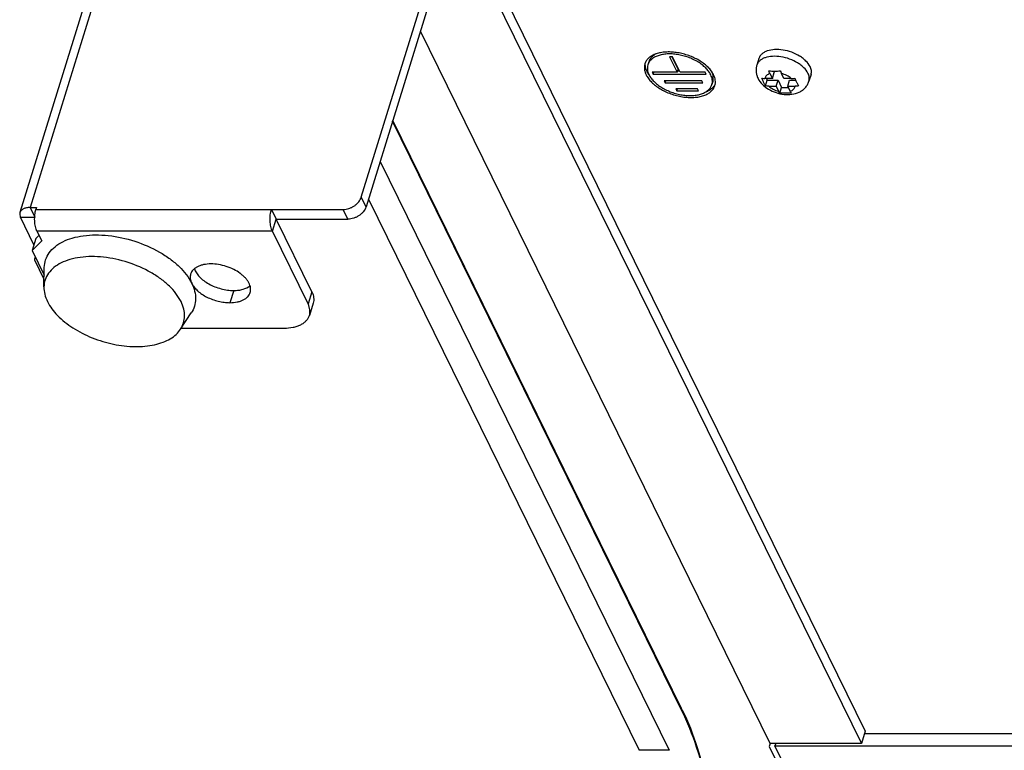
# Model space of a CAD drawing. Header units: millimetres. Extents: x 10 to 584, y 4 to 410.
# Tile 30 of 57: x 417 to 442, y 257 to 276. Entities that reach past the tile are written whole.
import ezdxf

# ---------------------------------------------------------------- set-up
doc = ezdxf.new("R2010")
doc.units = ezdxf.units.MM
doc.header["$LTSCALE"] = 32.67
doc.layers.get('0').update_dxf_attribs({"linetype": 'CONTINUOUS'})
doc.layers.add('02___PRT_ALL_AXES', color=7, linetype='CONTINUOUS')

msp = doc.modelspace()

# ---------------------------------------------------------------- linework, layer by layer
at = {"color": 7, "linetype": 'Continuous'}
for p, q in [((421.5852, 286.3069), (416.8794, 271.079)), ((425.3802, 271.3453), (430.0279, 286.3852)), ((421.3251, 286.1763), (416.6193, 270.9485)), ((427.8978, 278.8488), (438.3095, 257.6321)), ((435.8664, 274.522), (435.9295, 274.3936)), ((435.9295, 274.3936), (435.9779, 274.5503)), ((435.9608, 274.585), (435.9779, 274.5503)), ((436.2242, 274.3936), (436.1612, 274.522)), ((435.9295, 274.3936), (435.7392, 274.3936)), ((435.7539, 274.2048), (435.7992, 274.3514)), ((435.7784, 274.3936), (435.7992, 274.3514)), ((435.7992, 274.3514), (436.0755, 274.3514)), ((435.8368, 274.1947), (436.0271, 274.1947)), ((436.0271, 274.1947), (436.0755, 274.3514)), ((436.0271, 274.1947), (436.0901, 274.0663)), ((436.0755, 274.3514), (436.167, 274.1649)), ((436.1217, 274.0183), (436.167, 274.1649)), ((436.167, 274.1649), (436.3365, 274.1649)), ((436.4145, 274.3936), (436.2242, 274.3936)), ((436.3218, 274.1947), (436.3702, 274.3514)), ((436.3848, 274.0663), (436.3218, 274.1947)), ((436.3218, 274.1947), (436.5121, 274.1947)), ((436.3702, 274.3514), (436.5261, 274.3514)), ((433.601, 258.1745), (426.1813, 273.2942)), ((433.5987, 258.2185), (426.1888, 273.3184)), ((425.8618, 272.2603), (433.2815, 257.1405)), ((425.5023, 271.0967), (425.3802, 271.3453)), ((425.5629, 271.2928), (432.5078, 257.1405)), ((416.8794, 271.079), (416.9983, 270.8367)), ((416.8794, 271.079), (417.0452, 271.079)), ((417.0452, 271.079), (417.0307, 271.032)), ((417.0307, 271.032), (424.915, 271.032)), ((423.0729, 271.032), (423.1949, 270.7834)), ((425.037, 270.7834), (424.915, 271.032)), ((416.9788, 270.1258), (416.633, 270.8304)), ((416.633, 270.8304), (416.998, 270.8304)), ((423.0981, 270.47), (423.1949, 270.7834)), ((417.0559, 270.47), (417.1779, 270.2214)), ((423.0981, 270.47), (417.0559, 270.47)), ((424.0132, 268.6052), (423.0981, 270.47)), ((417.0283, 270.2861), (416.9315, 269.9727)), ((417.1779, 270.2214), (416.9315, 269.9727)), ((416.9315, 269.9727), (417.2413, 269.3414)), ((417.0119, 269.8089), (416.9949, 269.7537)), ((417.2393, 269.2331), (416.9983, 269.7242)), ((417.2356, 269.0396), (417.245, 269.5379)), ((424.11, 268.9185), (424.0132, 268.6052)), ((424.1444, 268.6233), (424.0475, 268.31)), ((420.7423, 267.956), (421.0156, 268.3727)), ((420.7604, 267.9836), (423.3972, 267.9836)), ((438.3095, 257.6321), (438.2127, 257.3187)), ((438.2903, 257.5699), (443.4979, 257.5699)), ((436.015, 257.3187), (435.9958, 257.2566)), ((433.2815, 257.1405), (432.5078, 257.1405))]:
    msp.add_line(p, q, dxfattribs=at)
at = {"color": 3, "linetype": 'Continuous'}
for p, q in [((430.1499, 286.1366), (425.5023, 271.0967)), ((427.801, 278.5355), (438.2127, 257.3187)), ((424.11, 268.9185), (423.1949, 270.7834)), ((423.1949, 270.7834), (425.037, 270.7834)), ((417.0283, 270.2861), (417.1071, 270.3656)), ((435.8732, 257.3187), (435.849, 257.2404)), ((435.849, 257.2404), (436.8678, 255.1642)), ((438.2127, 257.3187), (435.8732, 257.3187)), ((436.9841, 255.2426), (435.9958, 257.2566)), ((435.9958, 257.2566), (443.4011, 257.2566))]:
    msp.add_line(p, q, dxfattribs=at)
at = {"color": 7, "linetype": 'Continuous'}
msp.add_arc((428.0992, 255.5199), 6.126, 25.76198, 26.13783, dxfattribs=at)
for points, knots in [([(436.843, 274.5291), (436.8172, 274.5817), (436.7593, 274.6557), (436.6631, 274.7392), (436.5437, 274.8205), (436.3729, 274.9006), (436.1544, 274.9574), (435.9403, 274.971), (435.7757, 274.9439), (435.6675, 274.8968), (435.6038, 274.8526), (435.5561, 274.7989), (435.536, 274.7571), (435.5295, 274.7358)], [0, 0, 0, 0, 0.1137294, 0.1783936, 0.2473146, 0.3934841, 0.5423889, 0.683324, 0.8074635, 0.8619256, 0.9113871, 0.956831, 1, 1, 1, 1]), ([(435.5295, 274.7358), (435.5209, 274.708), (435.5093, 274.6505), (435.5096, 274.5629), (435.5265, 274.4771), (435.5478, 274.4229), (435.5605, 274.397)], [0, 0, 0, 0, 0.2508794, 0.5012295, 0.7507997, 1, 1, 1, 1]), ([(435.8664, 274.522), (435.8494, 274.5162), (435.8179, 274.5022), (435.7783, 274.4725), (435.7506, 274.4359), (435.7414, 274.4077), (435.7392, 274.3936)], [0, 0, 0, 0, 0.2849281, 0.5406222, 0.7746351, 1, 1, 1, 1]), ([(435.8411, 274.5902), (435.8895, 274.586), (435.9879, 274.5836), (436.0863, 274.5861), (436.1358, 274.5902)], [0, 0, 0, 0, 0.4943877, 1, 1, 1, 1]), ([(435.8664, 274.522), (435.864, 274.5271), (435.8539, 274.5491), (435.8461, 274.5722), (435.8411, 274.5902)], [0, 0, 0, 0, 0.2313347, 1, 1, 1, 1]), ([(436.1358, 274.5902), (436.1376, 274.5839), (436.1445, 274.5607), (436.1534, 274.538), (436.1612, 274.522)], [0, 0, 0, 0, 0.2685047, 1, 1, 1, 1]), ([(436.4145, 274.3936), (436.38, 274.4239), (436.299, 274.4762), (436.209, 274.5097), (436.1612, 274.522)], [0, 0, 0, 0, 0.481778, 1, 1, 1, 1]), ([(436.8671, 274.3225), (436.872, 274.3383), (436.8784, 274.3717), (436.8769, 274.4429), (436.8594, 274.4958), (436.843, 274.5291)], [0, 0, 0, 0, 0.2341433, 0.4753687, 1, 1, 1, 1]), ([(435.5605, 274.397), (435.5889, 274.3391), (435.6689, 274.2313), (435.8307, 274.1086), (436.0206, 274.0229), (436.2245, 273.9781), (436.4287, 273.9787), (436.59, 274.0237), (436.7016, 274.0896), (436.774, 274.1539), (436.8315, 274.2321), (436.8575, 274.2917), (436.8671, 274.3225)], [0, 0, 0, 0, 0.1211881, 0.2472052, 0.3781536, 0.5096353, 0.6367592, 0.7586368, 0.8188365, 0.8790402, 0.9394428, 1, 1, 1, 1]), ([(435.6563, 274.4037), (435.6628, 274.402), (435.69, 274.3959), (435.718, 274.3936), (435.7392, 274.3936)], [0, 0, 0, 0, 0.2421651, 1, 1, 1, 1]), ([(435.7034, 274.2989), (435.6993, 274.3073), (435.6827, 274.3418), (435.6671, 274.3768), (435.6563, 274.4037)], [0, 0, 0, 0, 0.2431361, 1, 1, 1, 1]), ([(435.7539, 274.2048), (435.7494, 274.2121), (435.7316, 274.2429), (435.7153, 274.2746), (435.7034, 274.2989)], [0, 0, 0, 0, 0.241164, 1, 1, 1, 1]), ([(435.8368, 274.1947), (435.8296, 274.1947), (435.8017, 274.1955), (435.7739, 274.1995), (435.7539, 274.2048)], [0, 0, 0, 0, 0.2580269, 1, 1, 1, 1]), ([(435.8368, 274.1947), (435.8713, 274.1644), (435.9523, 274.112), (436.0423, 274.0786), (436.0901, 274.0663)], [0, 0, 0, 0, 0.481778, 1, 1, 1, 1]), ([(436.3848, 274.0663), (436.4019, 274.0721), (436.4334, 274.0861), (436.473, 274.1158), (436.5006, 274.1524), (436.5099, 274.1806), (436.5121, 274.1947)], [0, 0, 0, 0, 0.2849281, 0.5406222, 0.7746351, 1, 1, 1, 1]), ([(436.4145, 274.3936), (436.4218, 274.3936), (436.4518, 274.3945), (436.4816, 274.3987), (436.5036, 274.4037)], [0, 0, 0, 0, 0.244524, 1, 1, 1, 1]), ([(436.5036, 274.4037), (436.5073, 274.3945), (436.5221, 274.3592), (436.5383, 274.3244), (436.5508, 274.2989)], [0, 0, 0, 0, 0.2579057, 1, 1, 1, 1]), ([(436.6013, 274.2048), (436.5938, 274.2031), (436.5644, 274.1973), (436.5344, 274.1947), (436.5121, 274.1947)], [0, 0, 0, 0, 0.2554867, 1, 1, 1, 1]), ([(436.5508, 274.2989), (436.5548, 274.2907), (436.5708, 274.2588), (436.5876, 274.2274), (436.6013, 274.2048)], [0, 0, 0, 0, 0.2576725, 1, 1, 1, 1]), ([(436.1217, 274.0183), (436.1188, 274.0214), (436.1064, 274.0361), (436.0967, 274.0529), (436.0901, 274.0663)], [0, 0, 0, 0, 0.224156, 1, 1, 1, 1]), ([(436.4165, 274.0183), (436.3669, 274.0142), (436.2685, 274.0117), (436.1701, 274.0141), (436.1217, 274.0183)], [0, 0, 0, 0, 0.5056123, 1, 1, 1, 1]), ([(436.3848, 274.0663), (436.3872, 274.0615), (436.3961, 274.0445), (436.4069, 274.0284), (436.4165, 274.0183)], [0, 0, 0, 0, 0.2762566, 1, 1, 1, 1]), ([(424.915, 271.032), (424.9651, 271.032), (425.0417, 271.0451), (425.1368, 271.0832), (425.2045, 271.122), (425.265, 271.1693), (425.3309, 271.2391), (425.3668, 271.3019), (425.3802, 271.3453)], [0, 0, 0, 0, 0.2528352, 0.3844162, 0.5160991, 0.6454905, 0.7704302, 1, 1, 1, 1]), ([(416.6193, 270.9485), (416.6165, 270.9394), (416.6128, 270.9203), (416.6137, 270.8796), (416.6237, 270.8494), (416.633, 270.8304)], [0, 0, 0, 0, 0.2341407, 0.4753748, 1, 1, 1, 1]), ([(416.8794, 271.079), (416.8481, 271.079), (416.7892, 271.0741), (416.7206, 271.0525), (416.6766, 271.0263), (416.6506, 271.0036), (416.631, 270.9777), (416.6223, 270.9583), (416.6193, 270.9485)], [0, 0, 0, 0, 0.3031359, 0.5686774, 0.6870881, 0.79692, 0.900234, 1, 1, 1, 1]), ([(417.0559, 270.47), (417.0473, 270.4876), (417.032, 270.5267), (417.0151, 270.5908), (417.0032, 270.6622), (416.997, 270.7381), (416.9965, 270.8157), (417.0018, 270.8921), (417.0127, 270.9644), (417.024, 271.0104), (417.0307, 271.032)], [0, 0, 0, 0, 0.1025956, 0.21915, 0.3465, 0.4807544, 0.6176072, 0.7526036, 0.8813947, 1, 1, 1, 1]), ([(423.0981, 270.47), (423.0894, 270.4876), (423.0741, 270.5267), (423.0572, 270.5908), (423.0454, 270.6622), (423.0391, 270.7381), (423.0386, 270.8157), (423.044, 270.8921), (423.0549, 270.9644), (423.0662, 271.0104), (423.0729, 271.032)], [0, 0, 0, 0, 0.1025956, 0.21915, 0.3465, 0.4807544, 0.6176072, 0.7526036, 0.8813947, 1, 1, 1, 1]), ([(417.245, 269.5379), (417.2463, 269.6052), (417.2687, 269.7409), (417.3654, 269.9273), (417.5192, 270.0861), (417.723, 270.2131), (417.9699, 270.3061), (418.2527, 270.3632), (418.5633, 270.3831), (419.0089, 270.359), (419.5712, 270.2361), (420.098, 270.0078), (420.4693, 269.7679), (420.7685, 269.5183), (420.9489, 269.2939), (421.0276, 269.1336)], [0, 0, 0, 0, 0.0438978, 0.0879809, 0.1348153, 0.1862624, 0.2432536, 0.3058927, 0.3736511, 0.4455472, 0.5962069, 0.7460863, 0.8170574, 0.8836111, 1, 1, 1, 1]), ([(420.7534, 268.6636), (420.6802, 268.8127), (420.5124, 269.0214), (420.2342, 269.2535), (419.8889, 269.4766), (419.399, 269.6889), (418.876, 269.8032), (418.4616, 269.8256), (418.1728, 269.8071), (417.9098, 269.754), (417.6801, 269.6675), (417.4906, 269.5494), (417.3476, 269.4017), (417.2576, 269.2284), (417.2368, 269.1022), (417.2356, 269.0396)], [0, 0, 0, 0, 0.1163885, 0.1829421, 0.2539133, 0.403793, 0.5544531, 0.6263494, 0.6941077, 0.7567466, 0.8137376, 0.8651846, 0.912019, 0.9561021, 1, 1, 1, 1]), ([(421.0276, 269.1336), (421.0594, 269.0686), (421.1093, 268.9376), (421.135, 268.7348), (421.1056, 268.5415), (421.0503, 268.4255), (421.0156, 268.3727)], [0, 0, 0, 0, 0.272816, 0.5235713, 0.7618255, 1, 1, 1, 1]), ([(417.2356, 269.0396), (417.2345, 268.9774), (417.2506, 268.8468), (417.2972, 268.7244), (417.327, 268.6636)], [0, 0, 0, 0, 0.4788431, 1, 1, 1, 1]), ([(417.327, 268.6636), (417.391, 268.5332), (417.5853, 268.2784), (417.9814, 267.9672), (418.4719, 267.7184), (419.0133, 267.5546), (419.5568, 267.4901), (419.9878, 267.5254), (420.2879, 267.6132), (420.4758, 267.7021), (420.6302, 267.8147), (420.7104, 267.9073), (420.7423, 267.956)], [0, 0, 0, 0, 0.1108611, 0.24002, 0.3819798, 0.5282919, 0.6696349, 0.7976877, 0.8550601, 0.9075882, 0.9555962, 1, 1, 1, 1]), ([(420.7423, 267.956), (420.7745, 268.0051), (420.826, 268.1129), (420.8533, 268.2927), (420.8294, 268.4813), (420.783, 268.6031), (420.7534, 268.6636)], [0, 0, 0, 0, 0.2381739, 0.4764281, 0.7271839, 1, 1, 1, 1]), ([(424.0475, 268.31), (424.0545, 268.3326), (424.0637, 268.3803), (424.0621, 268.4546), (424.0454, 268.5309), (424.0253, 268.5805), (424.0132, 268.6052)], [0, 0, 0, 0, 0.2336959, 0.4744719, 0.7284147, 1, 1, 1, 1]), ([(423.3972, 267.9836), (423.4754, 267.9836), (423.59, 267.9932), (423.7325, 268.0306), (423.8248, 268.0681), (423.9042, 268.1154), (423.9692, 268.172), (424.0184, 268.2369), (424.0399, 268.2853), (424.0475, 268.31)], [0, 0, 0, 0, 0.3029632, 0.4409054, 0.568923, 0.6872664, 0.7970357, 0.9002908, 1, 1, 1, 1]), ([(434.0431, 248.3118), (434.2877, 249.1032), (434.6058, 250.8251), (434.6843, 253.4454), (434.4316, 255.6196), (434.0211, 257.1792), (433.7525, 257.8658), (433.601, 258.1745)], [0, 0, 0, 0, 0.247299, 0.519137, 0.7806978, 0.89733, 1, 1, 1, 1]), ([(433.6163, 258.1824), (433.7671, 257.8699), (434.0342, 257.1781), (434.4416, 255.6136), (434.692, 253.4403), (434.6134, 250.8216), (434.2971, 249.1007), (434.0545, 248.3081)], [0, 0, 0, 0, 0.1035148, 0.2204385, 0.4816289, 0.75273, 1, 1, 1, 1])]:
    msp.add_open_spline(points, degree=3, knots=knots, dxfattribs=at)
at = {"color": 3, "linetype": 'Continuous'}
for points, knots in [([(425.5023, 271.0967), (425.4888, 271.0532), (425.453, 270.9904), (425.387, 270.9206), (425.3265, 270.8733), (425.2588, 270.8345), (425.1637, 270.7965), (425.0871, 270.7834), (425.037, 270.7834)], [0, 0, 0, 0, 0.2295698, 0.3545095, 0.4839009, 0.6155838, 0.7471648, 1, 1, 1, 1]), ([(424.11, 268.9185), (424.1221, 268.8938), (424.1423, 268.8442), (424.1589, 268.7679), (424.1605, 268.6936), (424.1514, 268.6459), (424.1444, 268.6233)], [0, 0, 0, 0, 0.2715853, 0.5255281, 0.7663041, 1, 1, 1, 1])]:
    msp.add_open_spline(points, degree=3, knots=knots, dxfattribs=at)
at = {"color": 7, "linetype": 'Continuous'}
for points in [[(416.9949, 269.7537), (416.9919, 269.7442), (416.9939, 269.733), (416.9983, 269.7242)], [(417.0255, 269.7811), (417.0126, 269.7766), (416.9989, 269.7668), (416.9949, 269.7537)], [(433.601, 258.1745), (433.6054, 258.1885), (433.6052, 258.2053), (433.5987, 258.2185)]]:
    msp.add_open_spline(points, degree=3, dxfattribs=at)
at = {"layer": '02___PRT_ALL_AXES', "color": 3, "linetype": 'Continuous'}
for p, q in [((435.8732, 257.3187), (426.897, 275.6102)), ((433.2926, 274.9501), (433.4879, 274.5523)), ((433.3663, 274.9501), (433.2926, 274.9501)), ((433.5615, 274.5523), (433.3663, 274.9501)), ((432.8431, 274.5523), (432.8675, 274.5026)), ((433.4879, 274.5523), (432.8431, 274.5523)), ((432.8675, 274.5026), (434.2307, 274.5026)), ((434.2063, 274.5523), (433.5615, 274.5523)), ((434.2307, 274.5026), (434.2063, 274.5523)), ((433.1519, 274.336), (433.1763, 274.2862)), ((434.1172, 274.336), (433.1519, 274.336)), ((433.1763, 274.2862), (434.1416, 274.2862)), ((434.1416, 274.2862), (434.1172, 274.336)), ((433.4558, 274.1296), (433.4802, 274.0799)), ((434.0085, 274.1296), (433.4558, 274.1296)), ((433.4802, 274.0799), (434.0329, 274.0799)), ((434.0329, 274.0799), (434.0085, 274.1296))]:
    msp.add_line(p, q, dxfattribs=at)
at = {"layer": '02___PRT_ALL_AXES', "color": 7, "linetype": 'Continuous'}
for p, q in [((433.5121, 274.6306), (433.3553, 274.9501)), ((432.7578, 274.8224), (432.7335, 274.744)), ((435.5827, 274.9081), (435.5295, 274.7358)), ((432.8675, 274.5026), (432.8829, 274.5523)), ((433.4879, 274.5523), (433.5121, 274.6306)), ((433.5475, 274.5809), (433.4967, 274.5809)), ((436.9203, 274.4948), (436.8671, 274.3225)), ((433.1763, 274.2862), (433.1917, 274.336)), ((434.4011, 274.3145), (434.3769, 274.2362)), ((433.4802, 274.0799), (433.4956, 274.1296)), ((422.1053, 268.9496), (422.0084, 268.6363))]:
    msp.add_line(p, q, dxfattribs=at)
for centre, radius, start, end in [((433.3419, 274.8926), 0.7076, 214.80836, 216.27168), ((433.9138, 274.3438), 0.5099, 26.1431, 28.18746), ((421.444, 269.3379), 0.4639, 205.67323, 206.6038)]:
    msp.add_arc(centre, radius, start, end, dxfattribs=at)
at = {"layer": '02___PRT_ALL_AXES', "color": 3, "linetype": 'Continuous'}
for points, knots in [([(434.3737, 274.57), (434.3518, 274.6015), (434.3006, 274.6636), (434.209, 274.7484), (434.1017, 274.8269), (433.9813, 274.8973), (433.8506, 274.9578), (433.7127, 275.007), (433.571, 275.0438), (433.429, 275.0672), (433.29, 275.0766), (433.1573, 275.0719), (433.0342, 275.0531), (432.9235, 275.0206), (432.8277, 274.975), (432.7493, 274.9171), (432.6905, 274.8479), (432.6655, 274.7947), (432.6571, 274.7677)], [0, 0, 0, 0, 0.0581503, 0.121079, 0.188229, 0.2587637, 0.3316516, 0.4057371, 0.4798046, 0.5526396, 0.6230892, 0.6901264, 0.7529216, 0.8109273, 0.8639815, 0.9124287, 0.9572337, 1, 1, 1, 1]), ([(434.3473, 274.4901), (434.3322, 274.521), (434.2936, 274.5826), (434.2188, 274.6679), (434.1262, 274.7483), (434.0184, 274.8217), (433.8982, 274.8862), (433.7688, 274.94), (433.6337, 274.9818), (433.4965, 275.0105), (433.3609, 275.0251), (433.2304, 275.0255), (433.1085, 275.0115), (432.9985, 274.9834), (432.9031, 274.9418), (432.8249, 274.8875), (432.7663, 274.8215), (432.7416, 274.7701), (432.7335, 274.744)], [0, 0, 0, 0, 0.054354, 0.1139707, 0.1785555, 0.2473927, 0.319467, 0.3935628, 0.4683486, 0.5424552, 0.6145506, 0.6834179, 0.7480398, 0.8076979, 0.8620936, 0.9114949, 0.9568835, 1, 1, 1, 1]), ([(432.6571, 274.7677), (432.6505, 274.7464), (432.6419, 274.7016), (432.6434, 274.6317), (432.6591, 274.56), (432.678, 274.5134), (432.6894, 274.4901)], [0, 0, 0, 0, 0.2336959, 0.4744719, 0.7284147, 1, 1, 1, 1]), ([(432.7335, 274.744), (432.7275, 274.7246), (432.7196, 274.6836), (432.721, 274.6197), (432.7354, 274.554), (432.7527, 274.5114), (432.7631, 274.4901)], [0, 0, 0, 0, 0.2336959, 0.4744719, 0.7284147, 1, 1, 1, 1]), ([(432.6894, 274.4901), (432.706, 274.4563), (432.7481, 274.389), (432.8299, 274.2958), (432.9311, 274.208), (433.0489, 274.1277), (433.1803, 274.0573), (433.3217, 273.9984), (433.4694, 273.9527), (433.6194, 273.9214), (433.7676, 273.9053), (433.9102, 273.905), (434.0434, 273.9203), (434.1637, 273.951), (434.268, 273.9964), (434.3535, 274.0558), (434.4176, 274.1279), (434.4445, 274.1841), (434.4533, 274.2126)], [0, 0, 0, 0, 0.054354, 0.1139707, 0.1785555, 0.2473927, 0.319467, 0.3935628, 0.4683486, 0.5424552, 0.6145506, 0.6834179, 0.7480398, 0.8076979, 0.8620936, 0.9114949, 0.9568835, 1, 1, 1, 1]), ([(432.7631, 274.4901), (432.7783, 274.4592), (432.8168, 274.3976), (432.8916, 274.3124), (432.9842, 274.232), (433.092, 274.1586), (433.2122, 274.0941), (433.3416, 274.0402), (433.4767, 273.9984), (433.6139, 273.9698), (433.7496, 273.9551), (433.88, 273.9548), (434.0019, 273.9688), (434.1119, 273.9969), (434.2073, 274.0385), (434.2855, 274.0928), (434.3442, 274.1588), (434.3688, 274.2101), (434.3769, 274.2362)], [0, 0, 0, 0, 0.054354, 0.1139707, 0.1785555, 0.2473927, 0.319467, 0.3935628, 0.4683486, 0.5424552, 0.6145506, 0.6834179, 0.7480398, 0.8076979, 0.8620936, 0.9114949, 0.9568835, 1, 1, 1, 1]), ([(434.3769, 274.2362), (434.3829, 274.2557), (434.3908, 274.2967), (434.3894, 274.3606), (434.3751, 274.4262), (434.3578, 274.4689), (434.3473, 274.4901)], [0, 0, 0, 0, 0.2336959, 0.4744719, 0.7284147, 1, 1, 1, 1]), ([(434.421, 274.4901), (434.4177, 274.4969), (434.4035, 274.5244), (434.3871, 274.5507), (434.3737, 274.57)], [0, 0, 0, 0, 0.2426258, 1, 1, 1, 1]), ([(434.4533, 274.2126), (434.4599, 274.2339), (434.4685, 274.2787), (434.467, 274.3485), (434.4513, 274.4203), (434.4324, 274.4669), (434.421, 274.4901)], [0, 0, 0, 0, 0.2336959, 0.4744719, 0.7284147, 1, 1, 1, 1]), ([(421.0991, 269.5108), (421.1102, 269.4737), (421.1461, 269.3984), (421.2281, 269.2954), (421.3374, 269.1993), (421.4695, 269.1142), (421.6187, 269.0436), (421.7784, 268.9907), (421.9417, 268.9577), (422.0515, 268.9496), (422.1053, 268.9496)], [0, 0, 0, 0, 0.0953677, 0.2031766, 0.3231065, 0.4530499, 0.5897398, 0.7292383, 0.8673484, 1, 1, 1, 1]), ([(422.1053, 268.9496), (422.1474, 268.9496), (422.2288, 268.9543), (422.3742, 268.9827), (422.4744, 269.0275), (422.5265, 269.0697)], [0, 0, 0, 0, 0.2844575, 0.5474403, 1, 1, 1, 1])]:
    msp.add_open_spline(points, degree=3, knots=knots, dxfattribs=at)
at = {"layer": '02___PRT_ALL_AXES', "color": 7, "linetype": 'Continuous'}
for points, knots in [([(432.9414, 275.024), (432.9188, 275.0123), (432.8766, 274.9863), (432.8229, 274.9384), (432.7821, 274.8837), (432.7641, 274.843), (432.7578, 274.8224)], [0, 0, 0, 0, 0.2736605, 0.5280897, 0.7679858, 1, 1, 1, 1]), ([(436.8963, 274.7015), (436.8705, 274.754), (436.8125, 274.8281), (436.7164, 274.9116), (436.597, 274.9928), (436.4262, 275.073), (436.2076, 275.1298), (435.9936, 275.1434), (435.8289, 275.1162), (435.7207, 275.0691), (435.6571, 275.0249), (435.6093, 274.9712), (435.5893, 274.9294), (435.5827, 274.9081)], [0, 0, 0, 0, 0.1137294, 0.1783936, 0.2473146, 0.3934841, 0.5423889, 0.683324, 0.8074635, 0.8619256, 0.9113871, 0.956831, 1, 1, 1, 1]), ([(432.7136, 274.5685), (432.6948, 274.6068), (432.6737, 274.6667), (432.6657, 274.7482), (432.6687, 274.7872), (432.6718, 274.806)], [0, 0, 0, 0, 0.5235155, 0.7659744, 1, 1, 1, 1]), ([(436.9203, 274.4948), (436.9252, 274.5106), (436.9316, 274.544), (436.9301, 274.6152), (436.9126, 274.6681), (436.8963, 274.7015)], [0, 0, 0, 0, 0.2341433, 0.4753687, 1, 1, 1, 1]), ([(432.7609, 274.4886), (432.7564, 274.4952), (432.7391, 274.5209), (432.7237, 274.5478), (432.7136, 274.5685)], [0, 0, 0, 0, 0.2576162, 1, 1, 1, 1]), ([(434.4011, 274.3145), (434.4071, 274.334), (434.415, 274.375), (434.4136, 274.4389), (434.3993, 274.5045), (434.382, 274.5472), (434.3715, 274.5685)], [0, 0, 0, 0, 0.2336959, 0.4744719, 0.7284147, 1, 1, 1, 1]), ([(434.4628, 274.2526), (434.4516, 274.2284), (434.4221, 274.1814), (434.3608, 274.1212), (434.2833, 274.0709), (434.2245, 274.0456), (434.1932, 274.0346)], [0, 0, 0, 0, 0.2246465, 0.46258, 0.7198957, 1, 1, 1, 1]), ([(421.5204, 269.6309), (421.4577, 269.6309), (421.3661, 269.6232), (421.2521, 269.5933), (421.1782, 269.5633), (421.1147, 269.5254), (421.0627, 269.4801), (421.0234, 269.4282), (421.0061, 269.3895), (421.0001, 269.3698)], [0, 0, 0, 0, 0.3029632, 0.4409054, 0.568923, 0.6872664, 0.7970357, 0.9002908, 1, 1, 1, 1]), ([(422.5287, 268.8974), (422.5346, 268.9163), (422.5421, 268.9562), (422.5399, 269.0184), (422.5245, 269.0823), (422.4966, 269.1467), (422.4565, 269.2107), (422.4051, 269.2733), (422.3432, 269.3335), (422.2459, 269.4109), (422.1047, 269.495), (421.9173, 269.5708), (421.7202, 269.6189), (421.586, 269.6309), (421.5204, 269.6309)], [0, 0, 0, 0, 0.042685, 0.0867737, 0.1334569, 0.1835863, 0.237647, 0.2957932, 0.3579048, 0.4236431, 0.5637185, 0.7107592, 0.8583496, 1, 1, 1, 1]), ([(421.0001, 269.3698), (420.9945, 269.3519), (420.9872, 269.3143), (420.9883, 269.2558), (421.001, 269.1956), (421.0165, 269.1565), (421.0259, 269.137)], [0, 0, 0, 0, 0.2340686, 0.4750415, 0.7288787, 1, 1, 1, 1]), ([(421.0292, 269.1302), (421.0464, 269.0959), (421.0915, 269.0279), (421.1803, 268.9358), (421.2907, 268.8513), (421.4187, 268.7772), (421.5594, 268.7165), (421.7078, 268.6712), (421.8583, 268.6431), (421.9591, 268.6363), (422.0084, 268.6363)], [0, 0, 0, 0, 0.1005229, 0.2123375, 0.3343293, 0.4642686, 0.5992015, 0.735768, 0.8704818, 1, 1, 1, 1]), ([(422.0084, 268.6363), (422.0711, 268.6363), (422.1627, 268.644), (422.2767, 268.6739), (422.3506, 268.7039), (422.4141, 268.7418), (422.4661, 268.787), (422.5054, 268.8389), (422.5227, 268.8777), (422.5287, 268.8974)], [0, 0, 0, 0, 0.3029632, 0.4409054, 0.568923, 0.6872664, 0.7970357, 0.9002908, 1, 1, 1, 1])]:
    msp.add_open_spline(points, degree=3, knots=knots, dxfattribs=at)

doc.saveas('drawing.dxf')
